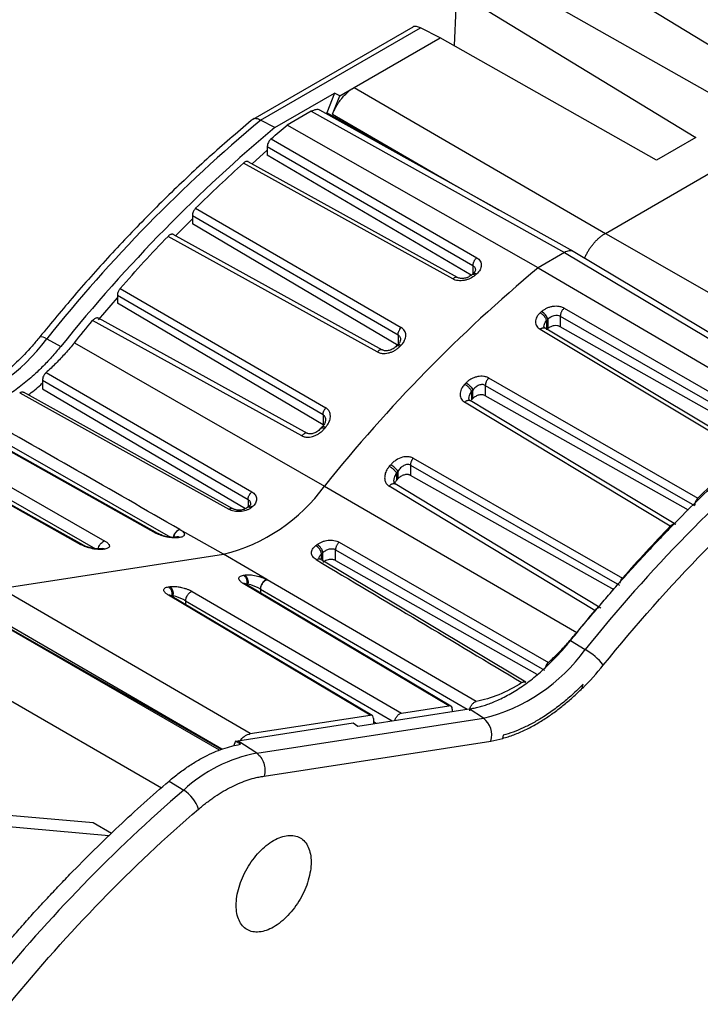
# Model space of a CAD drawing. Header units: millimetres. Extents: x 10 to 410, y 10 to 314.
# Tile 18 of 21: x 356 to 376, y 262 to 290. Entities that reach past the tile are written whole.
import ezdxf

# ---------------------------------------------------------------- set-up
doc = ezdxf.new("R2010")
doc.units = ezdxf.units.MM
doc.header["$LTSCALE"] = 1.5

msp = doc.modelspace()

# ---------------------------------------------------------------- linework, layer by layer
for p, q in [((373.008, 284.268), (390.352, 294.28)), ((372.071, 291.962), (377.974, 288.369)), ((376.861, 287.727), (370.743, 291.195)), ((368.778, 290.641), (368.732, 289.584)), ((369.667, 290.574), (375.57, 286.981)), ((367.564, 290.109), (363.034, 287.494)), ((363.254, 287.472), (367.781, 290.086)), ((368.338, 289.807), (367.781, 290.086)), ((365.902, 288.4), (368.338, 289.807)), ((374.457, 286.339), (368.338, 289.807)), ((363.659, 287.261), (365.346, 288.234)), ((365.346, 288.234), (365.13, 287.677)), ((365.493, 288.165), (365.346, 288.234)), ((365.493, 288.165), (365.902, 288.4)), ((365.902, 288.4), (373.008, 284.268)), ((365.289, 287.639), (365.493, 288.165)), ((364.686, 287.723), (364.005, 287.33)), ((364.686, 287.723), (371.851, 283.726)), ((372.103, 283.75), (364.93, 287.751)), ((365.096, 287.658), (365.13, 287.677)), ((368.547, 285.744), (365.13, 287.677)), ((363.659, 287.261), (363.254, 287.472)), ((365.289, 287.639), (368.547, 285.744)), ((371.105, 283.295), (364.005, 287.33)), ((363.551, 286.946), (369.37, 283.574)), ((375.57, 286.981), (374.457, 286.339)), ((363.012, 286.237), (363.443, 286.622)), ((363.443, 286.725), (369.262, 283.353)), ((363.443, 286.725), (363.443, 286.484)), ((369.21, 283.082), (363.443, 286.484)), ((368.69, 282.976), (362.768, 286.257)), ((368.547, 285.744), (369.982, 284.933)), ((361.415, 284.977), (367.234, 281.6)), ((360.849, 284.2), (361.321, 284.683)), ((361.321, 284.769), (367.141, 281.392)), ((361.321, 284.769), (361.321, 284.536)), ((367.141, 281.097), (361.321, 284.536)), ((366.555, 280.911), (360.633, 284.183)), ((373.008, 284.268), (380.044, 280.236)), ((371.851, 283.726), (371.105, 283.295)), ((371.851, 283.726), (378.898, 279.518)), ((379.144, 279.545), (372.098, 283.752)), ((369.262, 283.353), (369.262, 283.122)), ((371.105, 283.295), (378.218, 279.125)), ((369.27, 283.129), (369.231, 283.095)), ((359.28, 282.71), (365.099, 279.328)), ((358.663, 281.821), (359.2, 282.446)), ((359.2, 282.517), (365.019, 279.136)), ((359.2, 282.517), (359.2, 282.291)), ((365.019, 278.844), (359.2, 282.291)), ((371.841, 282.147), (377.763, 278.742)), ((371.382, 281.836), (371.382, 281.574)), ((371.734, 281.926), (377.655, 278.52)), ((371.734, 281.926), (371.734, 281.625)), ((364.419, 278.537), (358.497, 281.797)), ((376.981, 278.052), (371.162, 281.549)), ((371.343, 281.802), (371.343, 281.54)), ((377.469, 278.385), (371.734, 281.625)), ((357.2, 281.285), (357.597, 281.066)), ((367.141, 281.392), (367.141, 281.118)), ((357.984, 281.172), (365.059, 277.114)), ((367.141, 281.118), (367.102, 281.079)), ((357.182, 280.324), (363.003, 276.952)), ((369.706, 280.173), (375.628, 276.772)), ((357.079, 280.107), (362.898, 276.733)), ((357.079, 280.107), (357.079, 279.869)), ((357.079, 279.869), (362.826, 276.476)), ((369.612, 279.965), (375.534, 276.564)), ((369.612, 279.965), (369.612, 279.67)), ((356.436, 279.755), (362.355, 276.457)), ((369.26, 279.833), (369.222, 279.794)), ((369.222, 279.794), (369.222, 279.556)), ((369.26, 279.595), (369.26, 279.833)), ((375.364, 276.427), (369.612, 279.67)), ((374.846, 275.978), (369.027, 279.484)), ((354.37, 279.1), (360.292, 275.782)), ((360.342, 275.774), (354.42, 279.092)), ((365.019, 279.136), (365.019, 278.844)), ((353.026, 278.892), (358.845, 275.558)), ((354.957, 278.958), (360.702, 275.666)), ((365.01, 278.804), (364.971, 278.759)), ((358.17, 275.453), (352.356, 278.711)), ((358.221, 275.446), (352.406, 278.704)), ((352.836, 278.629), (358.581, 275.337)), ((367.491, 277.709), (373.413, 274.312)), ((367.491, 277.709), (367.491, 277.417)), ((367.571, 277.901), (373.492, 274.505)), ((362.089, 269.633), (348.33, 277.576)), ((367.101, 277.484), (367.101, 277.271)), ((367.139, 277.529), (367.139, 277.315)), ((373.256, 274.174), (367.491, 277.417)), ((365.059, 277.114), (372.197, 272.967)), ((372.71, 273.592), (366.891, 277.11)), ((346.326, 276.721), (360.449, 268.568)), ((362.916, 276.531), (362.879, 276.503)), ((362.898, 276.733), (362.898, 276.518)), ((360.346, 275.772), (360.342, 275.774)), ((362.206, 275.186), (360.978, 275.879)), ((360.886, 275.674), (360.847, 275.668)), ((360.964, 275.658), (360.925, 275.652)), ((365.475, 275.525), (371.395, 272.119)), ((355.905, 274.211), (362.206, 275.186)), ((358.765, 275.345), (358.726, 275.339)), ((358.842, 275.33), (358.804, 275.324)), ((363.426, 274.466), (362.206, 275.186)), ((364.979, 275.05), (364.979, 275.201)), ((365.018, 274.997), (365.018, 275.23)), ((365.37, 275.306), (371.291, 271.902)), ((365.37, 275.007), (365.37, 275.306)), ((365.37, 275.007), (371.073, 271.787)), ((362.766, 274.589), (362.805, 274.595)), ((362.764, 274.355), (362.758, 274.358)), ((368.583, 270.895), (362.764, 274.355)), ((362.816, 274.346), (362.812, 274.348)), ((368.635, 270.886), (362.816, 274.346)), ((362.896, 274.333), (362.858, 274.327)), ((362.858, 274.327), (362.858, 274.321)), ((369.357, 271.015), (363.438, 274.459)), ((362.962, 270.104), (355.905, 274.211)), ((366.356, 270.629), (360.642, 274.026)), ((360.645, 274.261), (360.683, 274.267)), ((366.409, 270.62), (360.695, 274.018)), ((361.317, 274.131), (367.239, 270.687)), ((363.248, 274.196), (369.098, 270.795)), ((363.248, 274.196), (363.248, 274.089)), ((360.737, 273.999), (360.775, 274.005)), ((360.775, 274.005), (360.775, 273.97)), ((361.127, 273.868), (366.976, 270.466)), ((361.127, 273.868), (361.127, 273.761)), ((362.15, 269.66), (355.427, 273.498)), ((362.155, 269.662), (355.431, 273.575)), ((372.022, 272.738), (372.44, 272.488)), ((372.355, 271.391), (372.383, 271.505)), ((366.007, 270.316), (369.158, 270.804)), ((367.239, 270.687), (368.583, 270.895)), ((368.676, 270.795), (368.676, 270.729)), ((369.558, 270.541), (369.158, 270.804)), ((362.606, 269.903), (365.868, 270.407)), ((362.962, 270.104), (366.356, 270.629)), ((363.145, 269.549), (369.558, 270.541)), ((365.868, 270.407), (366.007, 270.316)), ((366.449, 270.529), (366.449, 270.385)), ((366.521, 270.396), (366.449, 270.437)), ((362.544, 269.893), (362.49, 269.753)), ((362.544, 269.893), (362.606, 269.903)), ((362.681, 269.802), (362.544, 269.893)), ((363.145, 269.549), (362.606, 269.903)), ((363.356, 268.902), (369.772, 269.895)), ((370.121, 270.061), (370.101, 269.971)), ((360.664, 268.763), (361.076, 268.507)), ((358.516, 267.575), (354.966, 267.893)), ((358.962, 267.211), (355.356, 267.533)), ((359.034, 267.277), (358.516, 267.575))]:
    msp.add_line(p, q)
at = {"flags": 128}
for points in [[(368.827, 283.015), (365.958, 284.605), (362.905, 286.297)], [(366.705, 280.964), (363.837, 282.549), (360.783, 284.236)], [(364.583, 278.605), (361.715, 280.185), (358.662, 281.866)], [(377.121, 278.09), (374.303, 279.783), (371.302, 281.586)], [(357.005, 281.337), (357.017, 281.344), (357.045, 281.347), (357.087, 281.337), (357.139, 281.317), (357.2, 281.285)], [(362.463, 276.473), (359.595, 278.07), (356.541, 279.77)], [(375, 276.029), (372.181, 277.727), (369.181, 279.534)], [(372.879, 273.658), (369.976, 275.413), (367.06, 277.176)], [(370.757, 271.563), (367.938, 273.249), (364.938, 275.044)]]:
    msp.add_lwpolyline(points, dxfattribs=at)
for centre, radius, start, end in [((391.289, 253.985), 43.673, 129.9346, 141.3096), ((399.214, 249.758), 43.759, 129.969, 141.3081), ((369.269, 283.016), 0.0874, 49.4539, 115.8892), ((395.464, 253.413), 39.541, 131.3045, 131.3791), ((397.305, 252.35), 39.541, 131.3045, 131.3791), ((370.993, 281.703), 0.411, 18.9171, 58.7983), ((353.123, 284.215), 5.02, 283.7696, 324.3009), ((367.131, 280.992), 0.0916, 48.9807, 108.3626), ((398.307, 250.402), 43.683, 135.3516, 135.4238), ((400.148, 249.339), 43.683, 135.3516, 135.4238), ((364.989, 278.66), 0.1, 48.986, 100.7115), ((401.005, 247.913), 47.355, 139.3193, 139.3912), ((406.529, 245.187), 43.673, 129.9346, 141.3096), ((402.846, 246.851), 47.355, 139.3193, 139.3912), ((361.023, 280.014), 4.971, 283.7696, 324.3009), ((359.565, 280.996), 5.649, 307.1455, 307.6164), ((360.306, 275.706), 0.0765, 61.9094, 100.8397), ((358.868, 275.417), 0.142, 99.3404, 120.5116), ((360.903, 275.555), 0.12, 59.3729, 98.0993), ((361.406, 279.933), 5.649, 307.1455, 307.6164), ((364.628, 275.125), 0.36, 12.1972, 58.1927), ((362.665, 274.399), 0.241, 344.0507, 54.4416), ((362.778, 274.278), 0.078, 60.5805, 100.3714), ((360.543, 274.071), 0.241, 344.0507, 54.4416), ((368.363, 275.417), 5.02, 283.7696, 324.3009), ((371.477, 270.87), 1.883, 38.5011, 59.2421), ((369.186, 270.06), 0.609, 344.2964, 52.2986), ((363.926, 265.423), 4.2, 100.7252, 132.7378), ((389.774, 235.206), 43.96, 130.7542, 140.9854), ((360.539, 267.661), 1.002, 17.6458, 57.5879)]:
    msp.add_arc(centre, radius, start, end)
for points, knots in [([(367.781, 290.086), (367.742, 290.101), (367.661, 290.131), (367.58, 290.129), (367.555, 290.102), (367.553, 290.1)], [0, 0, 0, 0, 0.463747, 0.96353, 1, 1, 1, 1]), ([(365.289, 287.639), (365.302, 287.671), (365.328, 287.734), (365.375, 287.828), (365.427, 287.918), (365.485, 288.005), (365.561, 288.106), (365.658, 288.215), (365.778, 288.322), (365.86, 288.374), (365.902, 288.4)], [0, 0, 0, 0, 0.101162, 0.2006436, 0.299559, 0.3990411, 0.5002039, 0.6676719, 0.8325308, 1, 1, 1, 1]), ([(364.932, 287.748), (364.931, 287.749), (364.904, 287.777), (364.817, 287.779), (364.729, 287.742), (364.686, 287.723)], [0, 0, 0, 0, 0.022415, 0.511203, 1, 1, 1, 1]), ([(363.067, 287.523), (362.862, 287.351), (362.267, 286.853), (361.296, 285.978), (360.163, 284.881), (359.054, 283.723), (357.998, 282.544), (357.327, 281.728), (357.005, 281.336)], [0, 0, 0, 0, 0.096674, 0.280155, 0.46361, 0.647028, 0.83041, 1, 1, 1, 1]), ([(363.254, 287.472), (363.212, 287.489), (363.126, 287.523), (363.045, 287.514), (363.021, 287.482), (363.018, 287.477)], [0, 0, 0, 0, 0.4499667, 0.9258268, 1, 1, 1, 1]), ([(363.551, 286.946), (363.541, 286.937), (363.521, 286.918), (363.494, 286.883), (363.469, 286.838), (363.447, 286.782), (363.444, 286.744), (363.443, 286.725)], [0, 0, 0, 0, 0.167693, 0.331786, 0.500804, 0.749653, 1, 1, 1, 1]), ([(362.905, 286.295), (362.901, 286.298), (362.889, 286.305), (362.865, 286.306), (362.833, 286.299), (362.8, 286.284), (362.779, 286.266), (362.768, 286.257)], [0, 0, 0, 0, 0.120644, 0.335198, 0.558891, 0.780116, 1, 1, 1, 1]), ([(361.415, 284.977), (361.406, 284.968), (361.389, 284.949), (361.366, 284.915), (361.344, 284.872), (361.325, 284.821), (361.322, 284.786), (361.321, 284.769)], [0, 0, 0, 0, 0.164873, 0.329304, 0.500468, 0.75237, 1, 1, 1, 1]), ([(360.784, 284.234), (360.778, 284.238), (360.763, 284.245), (360.735, 284.245), (360.701, 284.234), (360.666, 284.214), (360.644, 284.193), (360.633, 284.183)], [0, 0, 0, 0, 0.154734, 0.36131, 0.576525, 0.788843, 1, 1, 1, 1]), ([(372.416, 283.556), (372.43, 283.586), (372.456, 283.645), (372.503, 283.732), (372.554, 283.816), (372.61, 283.897), (372.67, 283.974), (372.733, 284.046), (372.799, 284.112), (372.868, 284.171), (372.938, 284.224), (372.985, 284.253), (373.008, 284.268)], [0, 0, 0, 0, 0.099119, 0.198434, 0.297945, 0.397651, 0.497552, 0.59765, 0.697943, 0.798433, 0.899118, 1, 1, 1, 1]), ([(372.101, 283.747), (372.099, 283.75), (372.071, 283.78), (371.983, 283.783), (371.895, 283.745), (371.851, 283.726)], [0, 0, 0, 0, 0.043214, 0.521603, 1, 1, 1, 1]), ([(369.262, 283.353), (369.262, 283.362), (369.263, 283.38), (369.268, 283.409), (369.278, 283.44), (369.291, 283.472), (369.308, 283.502), (369.327, 283.53), (369.348, 283.555), (369.363, 283.568), (369.37, 283.574)], [-0.000039, -0.000039, -0.000039, -0.000039, 0.125033, 0.250106, 0.375179, 0.500252, 0.625325, 0.750397, 0.87547, 1, 1, 1, 1]), ([(369.262, 283.353), (369.272, 283.346), (369.294, 283.332), (369.316, 283.302), (369.331, 283.267), (369.333, 283.241), (369.333, 283.228)], [0, 0, 0, 0, 0.241987, 0.490611, 0.747507, 1, 1, 1, 1]), ([(369.334, 283.228), (369.33, 283.213), (369.324, 283.181), (369.288, 283.147), (369.27, 283.129)], [0, 0, 0, 0, 0.471086, 1, 1, 1, 1]), ([(369.326, 283.083), (369.285, 283.047), (369.211, 282.999), (369.1, 282.955), (369.012, 282.934), (368.924, 282.924), (368.81, 282.929), (368.734, 282.952), (368.69, 282.976)], [0, 0, 0, 0, 0.0001780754, 0.000267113, 0.0003561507, 0.0004451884, 0.0005342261, 0.0007123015, 0.0007123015, 0.0007123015, 0.0007123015]), ([(368.69, 282.976), (368.699, 282.985), (368.712, 282.995), (368.725, 283.003), (368.728, 283.005)], [0.8387375, 0.8387375, 0.8387375, 0.8387375, 0.963067, 0.9999998, 0.9999998, 0.9999998, 0.9999998]), ([(368.826, 283.015), (368.82, 283.018), (368.807, 283.024), (368.775, 283.026), (368.746, 283.013), (368.728, 283.005)], [0, 0, 0, 0, 0.225621, 0.493011, 1, 1, 1, 1]), ([(369.234, 283.097), (369.201, 283.073), (369.138, 283.027), (369.022, 282.99), (368.91, 282.983), (368.851, 283.006), (368.822, 283.018)], [0, 0, 0, 0, 0.263844, 0.519235, 0.763016, 1, 1, 1, 1]), ([(369.267, 283.121), (369.27, 283.125), (369.278, 283.14), (369.312, 283.142), (369.347, 283.125), (369.365, 283.117)], [0, 0, 0, 0, 0.194827, 0.597413, 1, 1, 1, 1]), ([(359.28, 282.71), (359.272, 282.701), (359.257, 282.682), (359.237, 282.65), (359.219, 282.611), (359.203, 282.564), (359.201, 282.533), (359.2, 282.517)], [0, 0, 0, 0, 0.165095, 0.329911, 0.500367, 0.751787, 1, 1, 1, 1]), ([(371.841, 282.147), (371.827, 282.155), (371.799, 282.169), (371.751, 282.185), (371.691, 282.198), (371.616, 282.205), (371.527, 282.199), (371.438, 282.181), (371.352, 282.149), (371.272, 282.107), (371.228, 282.072), (371.206, 282.054)], [0, 0, 0, 0, 0.080878, 0.159608, 0.237437, 0.363162, 0.487793, 0.614974, 0.744224, 0.872554, 1, 1, 1, 1]), ([(371.841, 282.147), (371.834, 282.141), (371.82, 282.128), (371.8, 282.103), (371.78, 282.075), (371.764, 282.045), (371.75, 282.013), (371.741, 281.982), (371.735, 281.953), (371.734, 281.935), (371.734, 281.926)], [0, 0, 0, 0, 0.12453, 0.249603, 0.374675, 0.499748, 0.624821, 0.749894, 0.874967, 1.000039, 1.000039, 1.000039, 1.000039]), ([(358.663, 281.865), (358.654, 281.869), (358.637, 281.876), (358.604, 281.873), (358.568, 281.858), (358.531, 281.834), (358.508, 281.809), (358.497, 281.797)], [0, 0, 0, 0, 0.185034, 0.384902, 0.592327, 0.796357, 1, 1, 1, 1]), ([(371.167, 282.02), (371.154, 282.007), (371.127, 281.982), (371.094, 281.941), (371.063, 281.89), (371.039, 281.83), (371.031, 281.762), (371.04, 281.698), (371.066, 281.64), (371.106, 281.589), (371.143, 281.563), (371.162, 281.549)], [0, 0, 0, 0, 0.085737, 0.171025, 0.257253, 0.386181, 0.512981, 0.638027, 0.763502, 0.880255, 1, 1, 1, 1]), ([(371.167, 282.02), (371.175, 282.015), (371.193, 282.004), (371.221, 281.981), (371.25, 281.954), (371.277, 281.923), (371.302, 281.89), (371.321, 281.858), (371.335, 281.828), (371.341, 281.81), (371.343, 281.802)], [0, 0, 0, 0, 0.1243289, 0.2494569, 0.3745849, 0.4997128, 0.6248408, 0.7499688, 0.8750968, 0.9999999, 0.9999999, 0.9999999, 0.9999999]), ([(371.382, 281.836), (371.427, 281.887), (371.491, 281.926), (371.62, 281.959), (371.686, 281.954), (371.734, 281.926)], [0, 0, 0, 0, 0.5, 0.5, 1, 1, 1, 1]), ([(367.141, 281.392), (367.14, 281.408), (367.143, 281.434), (367.154, 281.472), (367.166, 281.501), (367.18, 281.529), (367.202, 281.565), (367.221, 281.587), (367.234, 281.6)], [0, 0, 0, 0, 0.249666, 0.37492, 0.500173, 0.625426, 0.75068, 1, 1, 1, 1]), ([(367.229, 281.1), (367.243, 281.115), (367.27, 281.144), (367.303, 281.191), (367.334, 281.248), (367.358, 281.314), (367.365, 281.385), (367.356, 281.453), (367.329, 281.512), (367.289, 281.562), (367.253, 281.587), (367.234, 281.6)], [0, 0, 0, 0, 0.088678, 0.176522, 0.264929, 0.395882, 0.523898, 0.647527, 0.771273, 0.884305, 1, 1, 1, 1]), ([(371.201, 281.577), (371.198, 281.576), (371.184, 281.567), (371.171, 281.558), (371.162, 281.549)], [0, 0, 0, 0, 0.0369256, 0.1612545, 0.1612545, 0.1612545, 0.1612545]), ([(371.201, 281.577), (371.219, 281.585), (371.248, 281.598), (371.281, 281.596), (371.295, 281.589), (371.302, 281.586)], [0, 0, 0, 0, 0.49412, 0.754725, 1, 1, 1, 1]), ([(371.27, 281.629), (371.27, 281.63), (371.268, 281.653), (371.279, 281.695), (371.303, 281.752), (371.329, 281.784), (371.343, 281.802)], [0, 0, 0, 0, 0.0168799, 0.3959548, 0.6699831, 1, 1, 1, 1]), ([(371.296, 281.589), (371.289, 281.594), (371.276, 281.603), (371.272, 281.621), (371.27, 281.629)], [0, 0, 0, 0, 0.526921, 1, 1, 1, 1]), ([(371.734, 281.625), (371.721, 281.631), (371.696, 281.643), (371.637, 281.656), (371.555, 281.656), (371.475, 281.632), (371.418, 281.602), (371.394, 281.583), (371.382, 281.574)], [0, 0, 0, 0, 0.125417, 0.251079, 0.499644, 0.748394, 0.874609, 1, 1, 1, 1]), ([(357.005, 281.336), (356.932, 281.249), (356.72, 280.993), (356.349, 280.608), (355.893, 280.21), (355.431, 279.882), (354.977, 279.63), (354.538, 279.451), (354.271, 279.397), (354.139, 279.37)], [0, 0, 0, 0, 0.0808569, 0.2357927, 0.3902961, 0.544143, 0.6972907, 0.8498962, 1, 1, 1, 1]), ([(367.141, 281.392), (367.151, 281.385), (367.173, 281.37), (367.195, 281.337), (367.21, 281.298), (367.211, 281.268), (367.212, 281.254)], [0, 0, 0, 0, 0.239489, 0.488205, 0.74955, 1, 1, 1, 1]), ([(367.212, 281.254), (367.208, 281.233), (367.2, 281.188), (367.161, 281.142), (367.141, 281.118)], [0, 0, 0, 0, 0.467713, 1, 1, 1, 1]), ([(357.597, 281.066), (357.554, 281.013), (357.469, 280.909), (357.337, 280.759), (357.203, 280.614), (357.066, 280.474), (356.855, 280.269), (356.565, 280.016), (356.193, 279.741), (355.817, 279.511), (355.486, 279.35), (355.202, 279.243), (354.964, 279.173), (354.81, 279.145), (354.733, 279.131)], [0, 0, 0, 0, 0.049484, 0.098841, 0.148162, 0.197538, 0.247062, 0.373477, 0.500017, 0.626431, 0.752971, 0.835358, 0.917559, 1, 1, 1, 1]), ([(357.984, 281.172), (357.942, 281.12), (357.857, 281.017), (357.727, 280.868), (357.594, 280.724), (357.459, 280.585), (357.322, 280.451), (357.229, 280.366), (357.182, 280.324)], [0, 0, 0, 0, 0.1671583, 0.333727, 0.5, 0.666273, 0.8328417, 1, 1, 1, 1]), ([(366.555, 280.911), (366.569, 280.904), (366.597, 280.891), (366.644, 280.877), (366.704, 280.868), (366.778, 280.866), (366.867, 280.879), (366.956, 280.906), (367.042, 280.946), (367.123, 280.998), (367.168, 281.04), (367.191, 281.061)], [0, 0, 0, 0, 0.07778, 0.153967, 0.229846, 0.353497, 0.47728, 0.605392, 0.735616, 0.86642, 1, 1, 1, 1]), ([(367.102, 281.079), (367.07, 281.051), (367.007, 280.997), (366.893, 280.95), (366.802, 280.939), (366.738, 280.949), (366.711, 280.961), (366.698, 280.967)], [0, 0, 0, 0, 0.27187, 0.531294, 0.77191, 0.887057, 1, 1, 1, 1]), ([(367.141, 281.118), (367.142, 281.119), (367.147, 281.123), (367.16, 281.125), (367.186, 281.122), (367.212, 281.109), (367.229, 281.1)], [0, 0, 0, 0, 0.0828, 0.324137, 0.560521, 1, 1, 1, 1]), ([(366.698, 280.966), (366.694, 280.968), (366.681, 280.974), (366.653, 280.973), (366.618, 280.961), (366.585, 280.94), (366.565, 280.921), (366.555, 280.911)], [0, 0, 0, 0, 0.105229, 0.346985, 0.580679, 0.799748, 1, 1, 1, 1]), ([(357.182, 280.324), (357.173, 280.315), (357.153, 280.296), (357.128, 280.261), (357.103, 280.217), (357.083, 280.162), (357.08, 280.125), (357.079, 280.107)], [0, 0, 0, 0, 0.167356, 0.331335, 0.500024, 0.74926, 1, 1, 1, 1]), ([(369.706, 280.173), (369.692, 280.18), (369.664, 280.194), (369.617, 280.209), (369.558, 280.22), (369.483, 280.224), (369.394, 280.213), (369.305, 280.189), (369.218, 280.15), (369.137, 280.1), (369.093, 280.058), (369.07, 280.037)], [0, 0, 0, 0, 0.078148, 0.154409, 0.230031, 0.354002, 0.477554, 0.605564, 0.736064, 0.868064, 1, 1, 1, 1]), ([(369.706, 280.173), (369.693, 280.16), (369.674, 280.138), (369.652, 280.102), (369.638, 280.074), (369.626, 280.045), (369.616, 280.007), (369.612, 279.981), (369.612, 279.965)], [0, 0, 0, 0, 0.249318, 0.374571, 0.499824, 0.625076, 0.750329, 1, 1, 1, 1]), ([(356.673, 279.697), (356.795, 279.782), (356.936, 279.879), (357.062, 280.019), (357.079, 280.036)], [0, 0, 0, 0, 0.872686, 1, 1, 1, 1]), ([(369.032, 279.998), (369.018, 279.983), (368.99, 279.953), (368.957, 279.905), (368.913, 279.824), (368.892, 279.731), (368.905, 279.637), (368.932, 279.576), (368.972, 279.523), (369.008, 279.497), (369.027, 279.484)], [0, 0, 0, 0, 0.090187, 0.178634, 0.266681, 0.523387, 0.647405, 0.770992, 0.884628, 1, 1, 1, 1]), ([(369.032, 279.998), (369.04, 279.993), (369.058, 279.982), (369.087, 279.96), (369.117, 279.934), (369.146, 279.905), (369.172, 279.874), (369.195, 279.844), (369.211, 279.817), (369.219, 279.801), (369.222, 279.794)], [0, 0, 0, 0, 0.1242112, 0.2493738, 0.3745363, 0.4996989, 0.6248614, 0.7500239, 0.8751865, 0.9999991, 0.9999991, 0.9999991, 0.9999991]), ([(369.07, 280.037), (369.103, 280.018), (369.147, 279.984), (369.221, 279.904), (369.249, 279.862), (369.26, 279.833)], [0, 0, 0, 0, 0.5, 0.5, 1, 1, 1, 1]), ([(369.612, 279.965), (369.588, 279.979), (369.545, 279.99), (369.481, 279.984), (369.432, 279.97), (369.384, 279.946), (369.323, 279.904), (369.283, 279.863), (369.26, 279.833)], [0, 0, 0, 0, 0.0001804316, 0.0002706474, 0.0003608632, 0.000451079, 0.0005412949, 0.0007217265, 0.0007217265, 0.0007217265, 0.0007217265]), ([(356.436, 279.755), (356.445, 279.76), (356.465, 279.771), (356.493, 279.778), (356.518, 279.778), (356.535, 279.775), (356.541, 279.77), (356.542, 279.769)], [0, 0, 0, 0, 0.246042, 0.492188, 0.740872, 0.98082, 1, 1, 1, 1]), ([(369.149, 279.59), (369.149, 279.592), (369.146, 279.619), (369.161, 279.692), (369.199, 279.755), (369.222, 279.794)], [0, 0, 0, 0, 0.026996, 0.407992, 1, 1, 1, 1]), ([(369.173, 279.539), (369.168, 279.543), (369.156, 279.55), (369.151, 279.578), (369.149, 279.591)], [0, 0, 0, 0, 0.524822, 1, 1, 1, 1]), ([(369.612, 279.67), (369.6, 279.676), (369.574, 279.688), (369.514, 279.699), (369.432, 279.694), (369.352, 279.663), (369.296, 279.628), (369.272, 279.606), (369.26, 279.595)], [0, 0, 0, 0, 0.125045, 0.250892, 0.499526, 0.748291, 0.874299, 1, 1, 1, 1]), ([(365.019, 279.136), (365.019, 279.15), (365.022, 279.174), (365.031, 279.208), (365.04, 279.235), (365.052, 279.261), (365.071, 279.294), (365.087, 279.316), (365.099, 279.328)], [0, 0, 0, 0, 0.249196, 0.374671, 0.500147, 0.625623, 0.751099, 1, 1, 1, 1]), ([(365.094, 278.781), (365.111, 278.802), (365.144, 278.844), (365.182, 278.909), (365.209, 278.974), (365.225, 279.038), (365.23, 279.113), (365.216, 279.194), (365.173, 279.273), (365.124, 279.31), (365.099, 279.328)], [0, 0, 0, 0, 0.114085, 0.222047, 0.326104, 0.42873, 0.532501, 0.69145, 0.843451, 1, 1, 1, 1]), ([(369.027, 279.484), (369.037, 279.494), (369.057, 279.513), (369.092, 279.533), (369.127, 279.545), (369.158, 279.546), (369.174, 279.537), (369.18, 279.534)], [0, 0, 0, 0, 0.185737, 0.388929, 0.605684, 0.829918, 1, 1, 1, 1]), ([(365.019, 279.136), (365.03, 279.128), (365.052, 279.112), (365.075, 279.075), (365.089, 279.032), (365.09, 278.999), (365.09, 278.984)], [0, 0, 0, 0, 0.236192, 0.485196, 0.753035, 1, 1, 1, 1]), ([(364.971, 278.759), (364.939, 278.727), (364.876, 278.664), (364.764, 278.605), (364.674, 278.586), (364.613, 278.592), (364.587, 278.604), (364.575, 278.609)], [0, 0, 0, 0, 0.281632, 0.547014, 0.78539, 0.894661, 1, 1, 1, 1]), ([(365.008, 278.801), (365.01, 278.803), (365.014, 278.808), (365.027, 278.808), (365.051, 278.803), (365.077, 278.79), (365.094, 278.781)], [0, 0, 0, 0, 0.1552629, 0.3775335, 0.5952425, 1, 1, 1, 1]), ([(365.091, 278.984), (365.086, 278.955), (365.077, 278.893), (365.033, 278.835), (365.01, 278.804)], [0, 0, 0, 0, 0.467928, 1, 1, 1, 1]), ([(372.022, 272.738), (372.127, 272.868), (372.337, 273.127), (372.657, 273.509), (372.978, 273.888), (373.302, 274.261), (373.629, 274.629), (373.959, 274.992), (374.291, 275.351), (374.626, 275.704), (375.053, 276.146), (375.575, 276.668), (376.194, 277.264), (376.818, 277.84), (377.448, 278.399), (377.872, 278.755), (378.084, 278.933)], [0, 0, 0, 0, 0.055625, 0.111196, 0.166728, 0.222237, 0.27774, 0.333252, 0.38879, 0.44437, 0.500007, 0.600089, 0.700037, 0.799942, 0.899898, 1, 1, 1, 1]), ([(364.419, 278.537), (364.433, 278.53), (364.461, 278.517), (364.507, 278.505), (364.566, 278.497), (364.639, 278.499), (364.727, 278.518), (364.816, 278.551), (364.903, 278.599), (364.985, 278.661), (365.031, 278.711), (365.055, 278.736)], [0, 0, 0, 0, 0.07483, 0.148186, 0.221406, 0.34098, 0.462798, 0.591361, 0.722332, 0.8581, 1, 1, 1, 1]), ([(364.419, 278.537), (364.428, 278.548), (364.448, 278.569), (364.472, 278.587), (364.484, 278.594), (364.485, 278.595)], [0.7450727, 0.7450727, 0.7450727, 0.7450727, 0.8696744, 0.9947493, 0.9999994, 0.9999994, 0.9999994, 0.9999994]), ([(364.574, 278.609), (364.572, 278.61), (364.562, 278.615), (364.541, 278.615), (364.514, 278.61), (364.494, 278.6), (364.485, 278.595)], [0, 0, 0, 0, 0.10343, 0.408467, 0.70936, 1, 1, 1, 1]), ([(367.571, 277.901), (367.557, 277.908), (367.53, 277.922), (367.484, 277.935), (367.425, 277.945), (367.351, 277.945), (367.232, 277.924), (367.112, 277.871), (367.004, 277.792), (366.958, 277.743), (366.935, 277.718)], [0, 0, 0, 0, 0.0742146, 0.1473656, 0.2207415, 0.3419432, 0.4638449, 0.7235421, 0.8591145, 1, 1, 1, 1]), ([(366.896, 277.673), (366.879, 277.652), (366.846, 277.609), (366.808, 277.543), (366.78, 277.476), (366.765, 277.409), (366.761, 277.332), (366.774, 277.249), (366.817, 277.166), (366.866, 277.129), (366.891, 277.11)], [0, 0, 0, 0, 0.1145297, 0.2232062, 0.328228, 0.4320262, 0.5371167, 0.6953584, 0.8458399, 1, 1, 1, 1]), ([(366.896, 277.673), (366.904, 277.668), (366.922, 277.657), (366.952, 277.636), (366.984, 277.611), (367.015, 277.584), (367.043, 277.556), (367.068, 277.529), (367.088, 277.504), (367.097, 277.49), (367.101, 277.484)], [0, 0, 0, 0, 0.1246024, 0.2496788, 0.3747551, 0.4998315, 0.6249079, 0.7499842, 0.8750606, 0.9999999, 0.9999999, 0.9999999, 0.9999999]), ([(367.139, 277.529), (367.122, 277.557), (367.091, 277.594), (367.015, 277.664), (366.972, 277.697), (366.935, 277.718)], [0, 0, 0, 0, 0.5, 0.5, 1, 1, 1, 1]), ([(367.491, 277.709), (367.479, 277.716), (367.451, 277.726), (367.406, 277.728), (367.357, 277.718), (367.307, 277.697), (367.26, 277.666), (367.2, 277.614), (367.161, 277.564), (367.139, 277.529)], [0, 0, 0, 0, 0.0000925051, 0.0001850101, 0.0002775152, 0.0003700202, 0.0004625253, 0.0005550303, 0.0007400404, 0.0007400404, 0.0007400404, 0.0007400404]), ([(367.571, 277.901), (367.559, 277.889), (367.543, 277.867), (367.524, 277.834), (367.512, 277.808), (367.503, 277.781), (367.494, 277.747), (367.491, 277.723), (367.491, 277.709)], [-0.0000002, -0.0000002, -0.0000002, -0.0000002, 0.2488985, 0.374373, 0.4998474, 0.6253218, 0.7507962, 0.9999998, 0.9999998, 0.9999998, 0.9999998]), ([(367.028, 277.246), (367.028, 277.249), (367.025, 277.282), (367.041, 277.366), (367.078, 277.439), (367.101, 277.484)], [0, 0, 0, 0, 0.042141, 0.417171, 1, 1, 1, 1]), ([(367.491, 277.417), (367.483, 277.421), (367.466, 277.429), (367.436, 277.437), (367.4, 277.441), (367.357, 277.439), (367.292, 277.424), (367.211, 277.388), (367.163, 277.34), (367.139, 277.315)], [0, 0, 0, 0, 0.0831085, 0.1659727, 0.25047, 0.375203, 0.5003778, 0.746733, 1, 1, 1, 1]), ([(366.958, 277.167), (366.958, 277.167), (366.945, 277.159), (366.92, 277.141), (366.9, 277.12), (366.891, 277.11)], [0, 0, 0, 0, 0.0052501, 0.1303264, 0.2549289, 0.2549289, 0.2549289, 0.2549289]), ([(366.958, 277.167), (366.968, 277.172), (366.987, 277.181), (367.015, 277.187), (367.04, 277.186), (367.053, 277.179), (367.059, 277.176)], [0, 0, 0, 0, 0.252012, 0.512915, 0.777411, 1, 1, 1, 1]), ([(367.051, 277.181), (367.046, 277.185), (367.04, 277.192), (367.029, 277.216), (367.028, 277.236), (367.027, 277.247)], [0, 0, 0, 0, 0.518213, 0.760057, 1, 1, 1, 1]), ([(367.101, 277.271), (367.078, 277.245), (367.054, 277.217), (367.047, 277.187), (367.047, 277.186)], [0, 0, 0, 0, 0.968746, 1, 1, 1, 1]), ([(362.898, 276.733), (362.898, 276.75), (362.901, 276.778), (362.913, 276.819), (362.926, 276.85), (362.943, 276.881), (362.962, 276.908), (362.982, 276.933), (362.996, 276.946), (363.003, 276.952)], [-0.000003, -0.000003, -0.000003, -0.000003, 0.249915, 0.375082, 0.50025, 0.625418, 0.750586, 0.875754, 0.999999, 0.999999, 0.999999, 0.999999]), ([(363.003, 276.952), (363.024, 276.94), (363.061, 276.912), (363.103, 276.862), (363.129, 276.806), (363.139, 276.746), (363.131, 276.686), (363.1, 276.606), (363.053, 276.552), (363.013, 276.521)], [0, 0, 0, 0, 0.0000882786, 0.0001765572, 0.0002648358, 0.0003531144, 0.000441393, 0.0005296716, 0.0007062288, 0.0007062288, 0.0007062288, 0.0007062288]), ([(362.976, 276.493), (362.959, 276.501), (362.923, 276.516), (362.89, 276.515), (362.881, 276.503), (362.88, 276.502)], [0, 0, 0, 0, 0.465551, 0.931101, 1, 1, 1, 1]), ([(362.898, 276.733), (362.907, 276.728), (362.925, 276.715), (362.948, 276.688), (362.964, 276.653), (362.971, 276.615), (362.968, 276.589), (362.967, 276.578)], [0, 0, 0, 0, 0.166291, 0.357814, 0.575663, 0.820256, 1, 1, 1, 1]), ([(362.97, 276.606), (362.967, 276.595), (362.961, 276.57), (362.933, 276.546), (362.918, 276.533)], [0, 0, 0, 0, 0.473189, 1, 1, 1, 1]), ([(362.976, 276.493), (362.957, 276.478), (362.913, 276.451), (362.838, 276.42), (362.756, 276.399), (362.67, 276.389), (362.584, 276.39), (362.473, 276.406), (362.398, 276.433), (362.355, 276.457)], [0, 0, 0, 0, 0.0000877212, 0.0001754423, 0.0002631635, 0.0003508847, 0.0004386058, 0.000526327, 0.0007017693, 0.0007017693, 0.0007017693, 0.0007017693]), ([(362.463, 276.473), (362.456, 276.476), (362.442, 276.482), (362.41, 276.483), (362.382, 276.47), (362.364, 276.462)], [0, 0, 0, 0, 0.250546, 0.511995, 1, 1, 1, 1]), ([(362.881, 276.504), (362.85, 276.486), (362.789, 276.448), (362.673, 276.427), (362.556, 276.433), (362.493, 276.46), (362.462, 276.474)], [0, 0, 0, 0, 0.2478563, 0.4952474, 0.7454777, 1, 1, 1, 1]), ([(374.999, 276.029), (374.992, 276.032), (374.977, 276.04), (374.947, 276.04), (374.913, 276.029), (374.878, 276.009), (374.856, 275.988), (374.846, 275.978)], [0, 0, 0, 0, 0.170113, 0.377861, 0.584302, 0.795097, 1, 1, 1, 1]), ([(360.297, 275.779), (360.31, 275.78), (360.332, 275.782), (360.348, 275.769), (360.355, 275.764)], [0, 0, 0, 0, 0.567971, 1, 1, 1, 1]), ([(360.925, 275.652), (360.884, 275.646), (360.811, 275.643), (360.7, 275.654), (360.613, 275.668), (360.526, 275.689), (360.414, 275.723), (360.339, 275.755), (360.297, 275.779)], [4.73778, 4.73778, 4.73778, 4.73778, 5.124131, 5.317307, 5.510483, 5.703658, 5.896834, 6.283185, 6.283185, 6.283185, 6.283185]), ([(360.832, 275.664), (360.799, 275.662), (360.733, 275.658), (360.622, 275.674), (360.532, 275.696), (360.467, 275.717), (360.406, 275.74), (360.371, 275.758), (360.354, 275.767)], [0, 0, 0, 0, 0.256967, 0.509997, 0.634724, 0.757651, 0.879146, 1, 1, 1, 1]), ([(360.967, 275.886), (360.957, 275.884), (360.936, 275.879), (360.902, 275.86), (360.868, 275.831), (360.835, 275.793), (360.808, 275.749), (360.791, 275.711), (360.786, 275.688), (360.785, 275.681)], [0, 0, 0, 0, 0.135847, 0.284081, 0.441898, 0.604982, 0.768066, 0.925883, 1, 1, 1, 1]), ([(360.978, 275.879), (360.968, 275.877), (360.947, 275.873), (360.912, 275.855), (360.876, 275.827), (360.842, 275.789), (360.815, 275.745), (360.798, 275.707), (360.793, 275.685), (360.791, 275.678)], [0, 0, 0, 0, 0.135859, 0.2840968, 0.4419109, 0.6049888, 0.7680667, 0.925881, 1, 1, 1, 1]), ([(360.978, 275.879), (360.99, 275.872), (361.013, 275.857), (361.041, 275.835), (361.069, 275.808), (361.09, 275.778), (361.099, 275.745), (361.09, 275.715), (361.064, 275.69), (361.024, 275.67), (360.984, 275.662), (360.964, 275.658)], [0, 0, 0, 0, 0.075057, 0.150716, 0.228174, 0.349561, 0.474947, 0.599428, 0.734056, 0.865118, 1, 1, 1, 1]), ([(358.229, 275.438), (358.223, 275.443), (358.207, 275.456), (358.184, 275.454), (358.17, 275.453)], [0, 0, 0, 0, 0.421071, 1, 1, 1, 1]), ([(358.804, 275.324), (358.789, 275.322), (358.759, 275.318), (358.706, 275.317), (358.643, 275.319), (358.566, 275.327), (358.48, 275.342), (358.393, 275.363), (358.312, 275.389), (358.235, 275.42), (358.192, 275.442), (358.17, 275.453)], [0, 0, 0, 0, 0.0899873, 0.180405, 0.2727657, 0.3971473, 0.5261158, 0.642117, 0.764457, 0.8815605, 1, 1, 1, 1]), ([(358.711, 275.336), (358.677, 275.334), (358.611, 275.329), (358.498, 275.346), (358.407, 275.369), (358.342, 275.39), (358.28, 275.414), (358.246, 275.432), (358.229, 275.44)], [0, 0, 0, 0, 0.2572, 0.510249, 0.634927, 0.757775, 0.87919, 1, 1, 1, 1]), ([(358.664, 275.353), (358.664, 275.357), (358.668, 275.383), (358.694, 275.436), (358.74, 275.501), (358.777, 275.527), (358.796, 275.54)], [0, 0, 0, 0, 0.04708, 0.36472, 0.68236, 1, 1, 1, 1]), ([(358.845, 275.558), (358.858, 275.55), (358.883, 275.535), (358.913, 275.512), (358.943, 275.485), (358.967, 275.454), (358.977, 275.42), (358.97, 275.389), (358.945, 275.363), (358.904, 275.342), (358.863, 275.334), (358.842, 275.33)], [0, 0, 0, 0, 0.075942, 0.152325, 0.230446, 0.350035, 0.47386, 0.599827, 0.733074, 0.865005, 1, 1, 1, 1]), ([(360.925, 275.652), (360.906, 275.661), (360.874, 275.675), (360.843, 275.664), (360.831, 275.66)], [0, 0, 0, 0, 0.60091, 1, 1, 1, 1]), ([(364.827, 275.03), (364.786, 275.055), (364.736, 275.099), (364.701, 275.168), (364.691, 275.222), (364.699, 275.277), (364.723, 275.331), (364.762, 275.383), (364.798, 275.415), (364.817, 275.43)], [0, 0, 0, 0, 0.0001754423, 0.0002631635, 0.0003508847, 0.0004386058, 0.000526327, 0.0006140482, 0.0007017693, 0.0007017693, 0.0007017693, 0.0007017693]), ([(364.854, 275.458), (364.894, 275.489), (364.966, 275.529), (365.075, 275.564), (365.16, 275.58), (365.246, 275.584), (365.329, 275.577), (365.408, 275.558), (365.454, 275.537), (365.475, 275.525)], [0, 0, 0, 0, 0.0001765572, 0.0002648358, 0.0003531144, 0.000441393, 0.0005296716, 0.0006179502, 0.0007062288, 0.0007062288, 0.0007062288, 0.0007062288]), ([(365.018, 275.23), (365.015, 275.247), (365.006, 275.278), (364.983, 275.323), (364.961, 275.358), (364.935, 275.39), (364.907, 275.419), (364.88, 275.442), (364.862, 275.454), (364.854, 275.458)], [0, 0, 0, 0, 0.249919, 0.375086, 0.500253, 0.62542, 0.750587, 0.875753, 1, 1, 1, 1]), ([(365.475, 275.525), (365.468, 275.519), (365.454, 275.505), (365.434, 275.481), (365.415, 275.453), (365.399, 275.423), (365.386, 275.392), (365.373, 275.351), (365.37, 275.323), (365.37, 275.306)], [0, 0, 0, 0, 0.124247, 0.249413, 0.37458, 0.499747, 0.624914, 0.750081, 1.000003, 1.000003, 1.000003, 1.000003]), ([(358.709, 275.332), (358.722, 275.336), (358.753, 275.347), (358.785, 275.332), (358.804, 275.324)], [0, 0, 0, 0, 0.399572, 1, 1, 1, 1]), ([(358.765, 275.342), (358.772, 275.344), (358.797, 275.352), (358.823, 275.339), (358.842, 275.33)], [0, 0, 0, 0, 0.260265, 1, 1, 1, 1]), ([(364.906, 275.065), (364.906, 275.066), (364.9, 275.087), (364.921, 275.136), (364.96, 275.179), (364.979, 275.201)], [0, 0, 0, 0, 0.009237, 0.496012, 1, 1, 1, 1]), ([(365.37, 275.306), (365.358, 275.313), (365.332, 275.324), (365.288, 275.332), (365.241, 275.332), (365.192, 275.324), (365.144, 275.309), (365.082, 275.28), (365.041, 275.251), (365.018, 275.23)], [0, 0, 0, 0, 0.0000882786, 0.0001765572, 0.0002648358, 0.0003531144, 0.000441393, 0.0005296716, 0.0007062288, 0.0007062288, 0.0007062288, 0.0007062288]), ([(364.836, 275.035), (364.855, 275.043), (364.882, 275.056), (364.915, 275.054), (364.931, 275.05), (364.938, 275.044), (364.938, 275.044)], [0, 0, 0, 0, 0.478439, 0.734764, 0.995549, 1, 1, 1, 1]), ([(364.936, 275.045), (364.927, 275.051), (364.909, 275.061), (364.907, 275.064), (364.906, 275.065)], [0, 0, 0, 0, 0.526701, 1, 1, 1, 1]), ([(365.37, 275.007), (365.358, 275.012), (365.335, 275.024), (365.292, 275.034), (365.243, 275.037), (365.188, 275.032), (365.106, 275.012), (365.053, 274.977), (365.018, 274.954)], [0, 0, 0, 0, 0.1163822, 0.2385561, 0.366802, 0.5013617, 0.6649854, 1, 1, 1, 1]), ([(362.758, 274.358), (362.746, 274.365), (362.722, 274.381), (362.692, 274.405), (362.664, 274.433), (362.641, 274.465), (362.632, 274.499), (362.639, 274.53), (362.665, 274.556), (362.706, 274.577), (362.746, 274.585), (362.766, 274.589)], [0, 0, 0, 0, 0.07611, 0.152643, 0.230881, 0.350449, 0.474146, 0.600291, 0.73197, 0.865213, 1, 1, 1, 1]), ([(362.766, 274.589), (362.783, 274.58), (362.808, 274.558), (362.836, 274.516), (362.852, 274.479), (362.863, 274.439), (362.868, 274.385), (362.864, 274.348), (362.858, 274.327)], [0, 0, 0, 0, 0.249098, 0.374248, 0.499399, 0.624549, 0.749699, 1, 1, 1, 1]), ([(362.805, 274.595), (362.819, 274.597), (362.849, 274.601), (362.899, 274.602), (362.961, 274.6), (363.036, 274.592), (363.12, 274.577), (363.205, 274.556), (363.285, 274.53), (363.362, 274.5), (363.404, 274.477), (363.426, 274.466)], [0, 0, 0, 0, 0.08963, 0.179498, 0.27103, 0.396841, 0.524834, 0.642133, 0.766426, 0.882017, 1, 1, 1, 1]), ([(362.796, 274.355), (362.796, 274.355), (362.784, 274.359), (362.771, 274.36), (362.758, 274.358)], [0, 0, 0, 0, 0.0009019, 0.25, 0.25, 0.25, 0.25]), ([(363.241, 274.2), (363.218, 274.214), (363.176, 274.235), (363.115, 274.262), (363.067, 274.282), (363.02, 274.299), (362.959, 274.319), (362.919, 274.329), (362.896, 274.333)], [0.072345, 0.072345, 0.072345, 0.072345, 0.453305, 0.643786, 0.834266, 1.024746, 1.215227, 1.596187, 1.596187, 1.596187, 1.596187]), ([(363.426, 274.466), (363.417, 274.464), (363.399, 274.458), (363.367, 274.439), (363.333, 274.409), (363.301, 274.37), (363.275, 274.325), (363.255, 274.278), (363.244, 274.236), (363.242, 274.211), (363.241, 274.2)], [0, 0, 0, 0, 0.12373, 0.248956, 0.374181, 0.499406, 0.624632, 0.749857, 0.875083, 1, 1, 1, 1]), ([(363.438, 274.459), (363.42, 274.456), (363.399, 274.448), (363.354, 274.416), (363.33, 274.392), (363.29, 274.336), (363.273, 274.305), (363.253, 274.245), (363.249, 274.218), (363.248, 274.196)], [0, 0, 0, 0, 0.25, 0.25, 0.5, 0.5, 0.75, 0.75, 1, 1, 1, 1]), ([(373.419, 274.363), (373.424, 274.379), (373.433, 274.412), (373.458, 274.462), (373.481, 274.491), (373.492, 274.505)], [0, 0, 0, 0, 0.320527, 0.662446, 1, 1, 1, 1]), ([(360.642, 274.026), (360.63, 274.034), (360.605, 274.05), (360.574, 274.074), (360.544, 274.102), (360.521, 274.134), (360.51, 274.169), (360.517, 274.201), (360.543, 274.227), (360.584, 274.249), (360.625, 274.257), (360.645, 274.261)], [0, 0, 0, 0, 0.076097, 0.152586, 0.230776, 0.350292, 0.473948, 0.600103, 0.731827, 0.865139, 1, 1, 1, 1]), ([(360.693, 274.016), (360.689, 274.019), (360.675, 274.029), (360.656, 274.028), (360.642, 274.026)], [0, 0, 0, 0, 0.309798, 1, 1, 1, 1]), ([(360.645, 274.261), (360.661, 274.251), (360.687, 274.23), (360.714, 274.188), (360.731, 274.151), (360.741, 274.111), (360.747, 274.057), (360.742, 274.02), (360.737, 273.999)], [0, 0, 0, 0, 0.24906, 0.374216, 0.499373, 0.62453, 0.749687, 1, 1, 1, 1]), ([(360.683, 274.267), (360.698, 274.269), (360.729, 274.273), (360.781, 274.274), (360.844, 274.271), (360.921, 274.263), (361.008, 274.247), (361.094, 274.224), (361.175, 274.197), (361.253, 274.166), (361.296, 274.143), (361.317, 274.131)], [0, 0, 0, 0, 0.089704, 0.179949, 0.272231, 0.396737, 0.525914, 0.642157, 0.764697, 0.881741, 1, 1, 1, 1]), ([(361.317, 274.131), (361.308, 274.129), (361.289, 274.124), (361.255, 274.105), (361.221, 274.076), (361.188, 274.037), (361.16, 273.992), (361.14, 273.946), (361.129, 273.903), (361.127, 273.879), (361.127, 273.868)], [0, 0, 0, 0, 0.12408, 0.249261, 0.374441, 0.499622, 0.624802, 0.749982, 0.875163, 1, 1, 1, 1]), ([(361.127, 273.868), (361.104, 273.882), (361.062, 273.903), (360.999, 273.932), (360.951, 273.952), (360.902, 273.97), (360.84, 273.99), (360.798, 274), (360.775, 274.005)], [3.17571, 3.17571, 3.17571, 3.17571, 3.566228, 3.761486, 3.956745, 4.152004, 4.347263, 4.73778, 4.73778, 4.73778, 4.73778]), ([(372.82, 273.667), (372.819, 273.667), (372.806, 273.666), (372.78, 273.652), (372.743, 273.629), (372.721, 273.604), (372.71, 273.592)], [0, 0, 0, 0, 0.040669, 0.359344, 0.683762, 1, 1, 1, 1]), ([(371.395, 272.119), (371.442, 272.162), (371.535, 272.246), (371.672, 272.38), (371.807, 272.519), (371.939, 272.663), (372.07, 272.812), (372.154, 272.915), (372.197, 272.967)], [0, 0, 0, 0, 0.167158, 0.333727, 0.5, 0.666273, 0.832842, 1, 1, 1, 1]), ([(369.158, 270.804), (369.204, 270.812), (369.296, 270.827), (369.437, 270.861), (369.579, 270.902), (369.723, 270.952), (369.943, 271.039), (370.242, 271.183), (370.617, 271.413), (370.99, 271.688), (371.312, 271.969), (371.583, 272.237), (371.807, 272.479), (371.95, 272.652), (372.022, 272.738)], [0, 0, 0, 0, 0.049484, 0.098841, 0.148162, 0.197538, 0.247062, 0.373477, 0.500017, 0.626431, 0.752971, 0.835358, 0.917559, 1, 1, 1, 1]), ([(371.395, 272.119), (371.381, 272.105), (371.352, 272.075), (371.32, 272.022), (371.309, 271.988), (371.304, 271.973)], [0, 0, 0, 0, 0.365316, 0.728445, 1, 1, 1, 1]), ([(372.383, 271.505), (372.331, 271.454), (372.228, 271.35), (372.07, 271.204), (371.912, 271.065), (371.751, 270.934), (371.589, 270.809), (371.426, 270.692), (371.221, 270.556), (370.974, 270.409), (370.687, 270.264), (370.402, 270.145), (370.215, 270.089), (370.121, 270.061)], [0, 0, 0, 0, 0.0717448, 0.1431515, 0.2143602, 0.2855121, 0.3567488, 0.4282114, 0.5000395, 0.6253476, 0.7499381, 0.8745696, 1, 1, 1, 1]), ([(370.649, 271.55), (370.658, 271.556), (370.677, 271.566), (370.705, 271.574), (370.731, 271.574), (370.748, 271.57), (370.755, 271.564), (370.756, 271.563)], [0, 0, 0, 0, 0.2440192, 0.4784686, 0.7136924, 0.9599373, 1, 1, 1, 1]), ([(370.101, 269.971), (370.153, 269.986), (370.259, 270.016), (370.419, 270.073), (370.58, 270.137), (370.742, 270.211), (370.905, 270.293), (371.069, 270.384), (371.276, 270.51), (371.523, 270.676), (371.808, 270.893), (372.087, 271.13), (372.266, 271.304), (372.355, 271.391)], [0, 0, 0, 0, 0.0713039, 0.1423691, 0.2133336, 0.2843359, 0.3555143, 0.4270061, 0.4989468, 0.6264479, 0.7519662, 0.8762326, 1, 1, 1, 1]), ([(369.17, 270.753), (369.17, 270.762), (369.171, 270.779), (369.177, 270.808), (369.191, 270.856), (369.226, 270.924), (369.28, 270.978), (369.325, 271.007), (369.347, 271.013), (369.357, 271.015)], [0, 0, 0, 0, 0.082777, 0.166107, 0.252114, 0.500822, 0.748842, 0.874626, 1, 1, 1, 1]), ([(367.057, 270.479), (367.059, 270.489), (367.065, 270.513), (367.083, 270.552), (367.108, 270.593), (367.139, 270.629), (367.172, 270.658), (367.206, 270.679), (367.228, 270.684), (367.239, 270.687)], [0, 0, 0, 0, 0.1022185, 0.2518475, 0.4014751, 0.5511026, 0.7007317, 0.8503636, 1, 1, 1, 1]), ([(368.676, 270.795), (368.676, 270.828), (368.667, 270.856), (368.634, 270.891), (368.61, 270.899), (368.583, 270.895)], [0, 0, 0, 0, 0.5, 0.5, 1, 1, 1, 1]), ([(366.449, 270.529), (366.449, 270.562), (366.44, 270.59), (366.408, 270.626), (366.384, 270.633), (366.356, 270.629)], [0, 0, 0, 0, 0.5, 0.5, 1, 1, 1, 1]), ([(362.677, 269.913), (362.691, 269.932), (362.732, 269.981), (362.804, 270.038), (362.887, 270.086), (362.937, 270.098), (362.962, 270.104)], [0, 0, 0, 0, 0.172309, 0.466831, 0.735724, 1, 1, 1, 1]), ([(360.664, 268.763), (360.711, 268.803), (360.807, 268.884), (360.951, 268.996), (361.096, 269.102), (361.241, 269.201), (361.387, 269.294), (361.534, 269.38), (361.717, 269.478), (361.936, 269.582), (362.188, 269.68), (362.438, 269.756), (362.6, 269.786), (362.681, 269.802)], [0, 0, 0, 0, 0.07172, 0.143138, 0.214379, 0.285565, 0.356821, 0.42827, 0.500036, 0.625324, 0.749971, 0.874642, 1, 1, 1, 1]), ([(363.145, 269.549), (363.232, 269.491), (363.305, 269.389), (363.383, 269.152), (363.387, 269.017), (363.356, 268.902)], [0, 0, 0, 0, 0.5, 0.5, 1, 1, 1, 1]), ([(355.199, 263.13), (355.306, 263.261), (355.521, 263.523), (355.847, 263.909), (356.175, 264.291), (356.506, 264.667), (356.84, 265.039), (357.176, 265.405), (357.515, 265.767), (357.971, 266.241), (358.546, 266.821), (359.244, 267.493), (359.949, 268.144), (360.425, 268.557), (360.664, 268.763)], [0, 0, 0, 0, 0.062559, 0.125064, 0.187535, 0.249988, 0.312444, 0.37492, 0.437436, 0.500009, 0.625069, 0.749988, 0.874915, 1, 1, 1, 1]), ([(361.494, 267.965), (361.532, 267.997), (361.609, 268.062), (361.726, 268.154), (361.843, 268.241), (362, 268.351), (362.197, 268.475), (362.513, 268.648), (362.827, 268.779), (363.103, 268.856), (363.254, 268.887), (363.328, 268.898), (363.356, 268.902)], [0, 0, 0, 0, 0.062504, 0.125008, 0.187512, 0.250018, 0.37469, 0.500097, 0.749899, 0.874571, 0.952251, 1, 1, 1, 1]), ([(364.682, 266.468), (364.682, 266.628), (364.655, 266.772), (364.548, 267.007), (364.47, 267.098), (364.273, 267.211), (364.156, 267.234), (363.899, 267.208), (363.76, 267.16), (363.483, 267), (363.344, 266.888), (363.087, 266.617), (362.97, 266.458), (362.773, 266.118), (362.695, 265.937), (362.588, 265.579), (362.561, 265.403), (362.561, 265.083), (362.588, 264.938), (362.695, 264.703), (362.773, 264.613), (362.97, 264.499), (363.087, 264.477), (363.344, 264.502), (363.483, 264.55), (363.76, 264.711), (363.899, 264.823), (364.156, 265.093), (364.273, 265.252), (364.47, 265.592), (364.548, 265.773), (364.655, 266.131), (364.682, 266.307), (364.682, 266.468)], [0, 0, 0, 0, 0.0625, 0.0625, 0.125, 0.125, 0.1875, 0.1875, 0.25, 0.25, 0.3125, 0.3125, 0.375, 0.375, 0.4375, 0.4375, 0.5, 0.5, 0.5625, 0.5625, 0.625, 0.625, 0.6875, 0.6875, 0.75, 0.75, 0.8125, 0.8125, 0.875, 0.875, 0.9375, 0.9375, 1, 1, 1, 1])]:
    msp.add_open_spline(points, degree=3, knots=knots)
for points in [[(363.659, 287.261), (361.535, 285.5), (359.483, 283.402), (357.597, 281.066)], [(363.551, 286.946), (363.702, 287.076), (363.853, 287.204), (364.005, 287.33)], [(361.415, 284.977), (361.861, 285.418), (362.313, 285.845), (362.768, 286.257)], [(359.28, 282.71), (359.724, 283.215), (360.175, 283.706), (360.633, 284.183)], [(369.37, 283.574), (369.411, 283.55), (369.477, 283.487), (369.51, 283.365), (369.472, 283.234), (369.406, 283.153), (369.365, 283.117)], [(371.382, 281.836), (371.369, 281.825), (371.356, 281.813), (371.343, 281.802)], [(357.984, 281.172), (358.154, 281.382), (358.325, 281.591), (358.497, 281.797)], [(369.222, 279.556), (369.235, 279.569), (369.248, 279.582), (369.26, 279.595)], [(360.967, 275.886), (359.025, 276.997), (357.085, 278.109), (355.145, 279.22)], [(372.951, 272.042), (374.792, 274.323), (376.795, 276.372), (378.867, 278.096)], [(376.981, 278.052), (376.525, 277.64), (376.074, 277.213), (375.628, 276.772)], [(367.101, 277.484), (367.113, 277.499), (367.126, 277.514), (367.139, 277.529)], [(367.101, 277.271), (367.113, 277.286), (367.126, 277.301), (367.139, 277.315)], [(363.013, 276.521), (362.976, 276.542), (362.943, 276.547), (362.921, 276.535)], [(375.628, 276.772), (375.601, 276.745), (375.553, 276.675), (375.534, 276.597), (375.534, 276.564)], [(362.355, 276.457), (362.358, 276.459), (362.361, 276.461), (362.364, 276.462)], [(374.846, 275.978), (374.388, 275.501), (373.936, 275.01), (373.492, 274.505)], [(360.297, 275.779), (360.295, 275.78), (360.294, 275.781), (360.292, 275.782)], [(360.967, 275.886), (360.971, 275.884), (360.975, 275.881), (360.978, 275.879)], [(364.979, 275.201), (364.992, 275.21), (365.005, 275.22), (365.018, 275.23)], [(364.836, 275.035), (364.833, 275.034), (364.83, 275.032), (364.827, 275.03)], [(364.827, 275.03), (366.768, 273.87), (368.708, 272.71), (370.649, 271.55)], [(363.426, 274.466), (363.43, 274.464), (363.434, 274.461), (363.438, 274.459)], [(363.248, 274.196), (363.246, 274.197), (363.244, 274.199), (363.241, 274.2)], [(372.71, 273.592), (372.538, 273.386), (372.367, 273.177), (372.197, 272.967)], [(372.362, 271.387), (372.566, 271.59), (372.763, 271.809), (372.951, 272.042)], [(370.649, 271.55), (370.212, 271.273), (369.771, 271.09), (369.357, 271.015)], [(369.772, 269.895), (369.882, 269.912), (369.994, 269.936), (370.108, 269.967)], [(356.134, 262.442), (357.813, 264.5), (359.622, 266.364), (361.494, 267.965)]]:
    msp.add_open_spline(points, degree=3)

doc.saveas('drawing.dxf')
